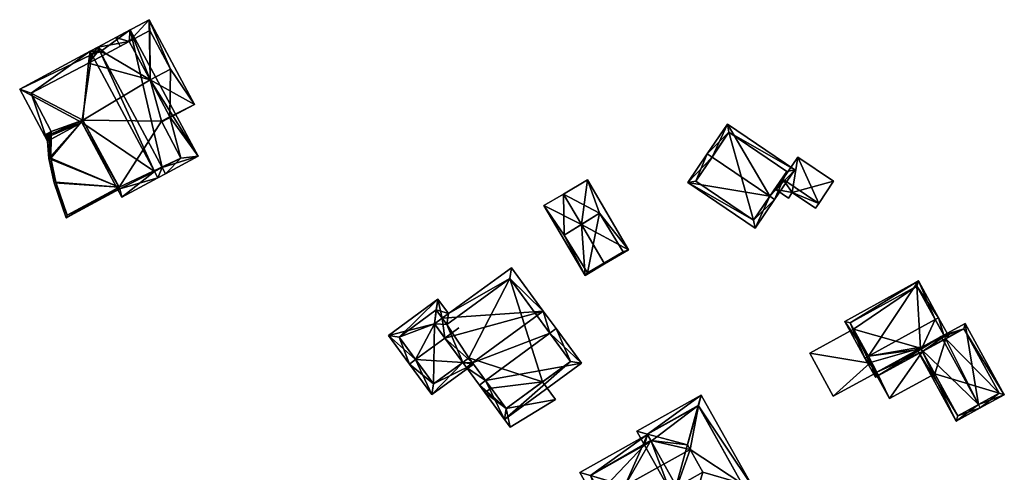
# Model space of a CAD drawing. Header units: inches. Extents: x 2685601 to 2690022, y 1235992 to 1239010.
# Tile 206 of 256: x 2688508 to 2688635, y 1238042 to 1238101. Entities that reach past the tile are written whole.
import ezdxf

# ---------------------------------------------------------------- set-up
doc = ezdxf.new("R2010")
doc.units = ezdxf.units.IN
doc.header["$MEASUREMENT"] = 0
doc.layers.add('Gebaeude Einzelhaus', color=10, linetype='Continuous')
doc.layers.add('Offenes Gebaeude', color=10, linetype='Continuous')

msp = doc.modelspace()

# ---------------------------------------------------------------- meshes
at = {"layer": 'Gebaeude Einzelhaus'}
mesh = msp.add_polyface(dxfattribs=at)
corners = [(2688524.8, 1238093.2, 446.235), (2688530.523, 1238090.003, 445.21), (2688524.644, 1238100.963, 445.21), (2688527.35, 1238088.4, 446.241), (2688526.307, 1238087.742, 446.598), (2688522.075, 1238098.13, 446.255), (2688520.324, 1238098.645, 446.632), (2688520.927, 1238097.52, 446.632), (2688526.25, 1238087.85, 446.597), (2688527.4, 1238094.55, 445.385), (2688524.75, 1238099.55, 445.377), (2688524.8, 1238093.2, 437.263), (2688527.4, 1238094.55, 437.263), (2688524.75, 1238099.55, 437.263), (2688522.075, 1238098.13, 437.263)]
mesh.append_faces([[corners[k] for k in face] for face in [(6, 5, 7), (9, 3, 0), (3, 4, 8), (9, 1, 3), (3, 1, 4), (6, 2, 5), (5, 2, 10), (10, 2, 9), (9, 2, 1), (4, 3, 8), (5, 6, 7), (0, 2, 5), (5, 2, 6), (4, 1, 3), (3, 1, 0), (0, 1, 2)]], dxfattribs={"color": 13})
mesh.append_faces([[corners[k] for k in face] for face in [(11, 13, 12), (11, 14, 13), (10, 14, 5), (10, 13, 14), (10, 12, 13), (10, 9, 12), (9, 11, 12), (9, 0, 11)]], dxfattribs={"color": 41})
mesh = msp.add_polyface(dxfattribs=at)
corners = [(2688526.346, 1238081.838, 449.826), (2688530.989, 1238083.3, 447.93), (2688522.214, 1238099.659, 447.93), (2688526.775, 1238081.039, 449.826), (2688518.314, 1238096.812, 449.826), (2688518, 1238097.398, 449.826), (2688517.023, 1238096.874, 451.09), (2688517.238, 1238096.473, 451.09), (2688525.357, 1238081.34, 451.09), (2688525.799, 1238080.515, 451.09), (2688507.908, 1238091.984, 445.401), (2688515.95, 1238087.649, 448.172), (2688511.511, 1238085.268, 445.401), (2688521.124, 1238078.008, 448.172), (2688524.8, 1238093.2, 448.237), (2688528.75, 1238083.05, 448.759), (2688527.35, 1238088.4, 448.246), (2688522.075, 1238098.13, 448.265), (2688518.05, 1238096.9, 450.044), (2688519.1, 1238096.55, 449.601), (2688509.4, 1238091.45, 445.985), (2688516.8, 1238095.35, 450.586), (2688517.1, 1238096.4, 451.004), (2688512, 1238085.966, 445.82), (2688512, 1238086.5, 445.958), (2688520.883, 1238079.085, 448.335), (2688516.06, 1238087.95, 448.304), (2688526.25, 1238087.85, 448.733), (2688509.4, 1238091.45, 437.263), (2688512, 1238086.5, 437.263), (2688512, 1238086.213, 443.222), (2688512, 1238086.213, 437.263), (2688512, 1238085.966, 443.222), (2688516.06, 1238087.95, 443.222), (2688520.883, 1238079.086, 443.221), (2688520.763, 1238079.305, 443.221), (2688520.763, 1238079.305, 437.263), (2688520.883, 1238079.085, 437.263), (2688528.75, 1238083.05, 437.263), (2688526.25, 1238087.85, 437.263), (2688526.25, 1238087.85, 446.597), (2688527.35, 1238088.4, 446.241), (2688527.35, 1238088.4, 437.263), (2688524.8, 1238093.2, 446.235), (2688524.8, 1238093.2, 437.263), (2688522.075, 1238098.13, 446.255), (2688522.075, 1238098.13, 437.263), (2688519.1, 1238096.55, 437.263), (2688518.05, 1238096.9, 437.263), (2688517.1, 1238096.4, 437.263), (2688516.8, 1238095.35, 437.263), (2688516.06, 1238087.95, 437.263), (2688512, 1238085.966, 437.263)]
mesh.append_faces([[corners[k] for k in face] for face in [(27, 16, 15), (0, 15, 3), (8, 0, 9), (25, 8, 9), (9, 0, 3), (13, 25, 9), (26, 25, 11), (23, 26, 11), (11, 25, 13), (24, 23, 12), (20, 24, 12), (12, 23, 11), (10, 20, 12), (22, 21, 6), (7, 22, 6), (18, 7, 6), (6, 21, 20), (6, 20, 10), (4, 18, 5), (19, 4, 5), (17, 19, 5), (5, 18, 6), (14, 17, 2), (2, 17, 5), (16, 14, 1), (15, 16, 1), (3, 15, 1), (1, 14, 2), (8, 13, 9), (7, 11, 8), (8, 11, 13), (7, 10, 11), (11, 10, 12), (7, 6, 10), (0, 9, 3), (4, 8, 0), (0, 8, 9), (5, 7, 4), (4, 7, 8), (5, 6, 7), (0, 2, 4), (4, 2, 5), (3, 1, 0), (0, 1, 2)]], dxfattribs={"color": 13})
mesh.append_faces([[corners[k] for k in face] for face in [(44, 47, 46), (44, 50, 47), (47, 50, 48), (48, 50, 49), (44, 51, 50), (50, 51, 28), (28, 51, 29), (29, 51, 31), (31, 51, 52), (36, 38, 37), (44, 39, 51), (51, 39, 36), (36, 39, 38), (44, 42, 39), (20, 50, 28), (20, 21, 50), (21, 49, 50), (21, 22, 49), (7, 18, 22), (22, 18, 49), (49, 18, 48), (4, 48, 18), (4, 19, 48), (48, 19, 47), (45, 19, 17), (45, 47, 19), (45, 46, 47), (43, 45, 14), (14, 45, 17), (41, 14, 16), (41, 43, 14), (41, 42, 43), (43, 42, 44), (40, 16, 27), (40, 41, 16), (40, 39, 41), (41, 39, 42), (38, 40, 15), (15, 40, 27), (38, 39, 40), (0, 34, 15), (15, 34, 38), (38, 34, 37), (8, 25, 0), (0, 25, 34), (34, 36, 37), (33, 35, 26), (26, 35, 25), (25, 35, 34), (34, 35, 36), (26, 23, 33), (33, 23, 32), (23, 30, 32), (30, 29, 31), (23, 24, 30), (30, 24, 29), (24, 28, 29), (24, 20, 28)]], dxfattribs={"color": 41})
mesh = msp.add_polyface(dxfattribs=at)
corners = [(2688512, 1238085.966, 443.222), (2688511.511, 1238085.268, 443.222), (2688511.685, 1238083.024, 443.222), (2688511.108, 1238086.019, 443.222), (2688520.763, 1238079.305, 443.221), (2688512.35, 1238079.885, 443.221), (2688516.06, 1238087.95, 443.222), (2688513.903, 1238075.34, 443.221), (2688520.883, 1238079.086, 443.221), (2688512, 1238086.213, 443.222), (2688512, 1238086.497, 443.222), (2688511.933, 1238083.06, 443.222), (2688512.591, 1238079.951, 443.221), (2688514.044, 1238075.7, 443.221), (2688511.446, 1238085.916, 443.222), (2688511.753, 1238085.34, 443.222), (2688511.446, 1238085.916, 437.263), (2688512, 1238086.213, 437.263), (2688511.753, 1238085.34, 437.263), (2688511.933, 1238083.06, 437.263), (2688512.591, 1238079.951, 437.263), (2688514.044, 1238075.7, 437.263), (2688520.763, 1238079.305, 437.263), (2688512, 1238085.966, 437.263), (2688516.06, 1238087.95, 437.263)]
mesh.append_faces([[corners[k] for k in face] for face in [(7, 13, 8), (8, 13, 4), (14, 10, 9), (14, 3, 10), (11, 1, 15), (15, 1, 14), (14, 1, 3), (11, 2, 1), (7, 5, 13), (13, 5, 12), (12, 5, 11), (11, 5, 2), (3, 9, 10), (3, 0, 9), (4, 7, 8), (4, 5, 7), (0, 2, 6), (6, 2, 4), (4, 2, 5), (3, 1, 0), (0, 1, 2)]], dxfattribs={"color": 13})
mesh.append_faces([[corners[k] for k in face] for face in [(19, 22, 20), (20, 22, 21), (19, 24, 22), (17, 23, 16), (16, 23, 18), (18, 23, 19), (19, 23, 24), (21, 22, 13), (13, 22, 4), (13, 12, 21), (21, 12, 20), (12, 11, 20), (20, 11, 19), (11, 15, 19), (19, 15, 18), (15, 14, 18), (18, 14, 16), (16, 9, 17), (16, 14, 9)]], dxfattribs={"color": 41})
mesh = msp.add_polyface(dxfattribs=at)
corners = [(2688604.951, 1238078.124, 457.854), (2688605.573, 1238077.704, 457.855), (2688608.173, 1238081.545, 454.3), (2688599.456, 1238087.445, 454.3), (2688597.477, 1238083.184, 457.855), (2688596.856, 1238083.604, 457.855), (2688594.344, 1238079.893, 454.3), (2688603.06, 1238073.993, 454.3), (2688599.658, 1238086.404, 454.874), (2688607.131, 1238081.344, 454.875), (2688595.385, 1238080.094, 454.895), (2688602.859, 1238075.034, 454.894), (2688602.859, 1238075.034, 444.106), (2688607.131, 1238081.344, 444.106), (2688599.658, 1238086.404, 444.106), (2688595.385, 1238080.094, 444.106)]
mesh.append_faces([[corners[k] for k in face] for face in [(1, 11, 0), (0, 9, 1), (7, 11, 1), (10, 11, 6), (6, 11, 7), (4, 10, 5), (8, 4, 5), (5, 10, 6), (3, 8, 5), (9, 8, 2), (1, 9, 2), (2, 8, 3), (0, 7, 1), (5, 6, 4), (4, 6, 0), (0, 6, 7), (0, 3, 4), (4, 3, 5), (0, 2, 3), (0, 1, 2)]], dxfattribs={"color": 13})
mesh.append_faces([[corners[k] for k in face] for face in [(13, 12, 14), (14, 12, 15), (11, 15, 12), (11, 10, 15), (4, 8, 10), (10, 8, 15), (15, 8, 14), (8, 13, 14), (8, 9, 13), (9, 12, 13), (9, 11, 12), (9, 0, 11)]], dxfattribs={"color": 41})
mesh = msp.add_polyface(dxfattribs=at)
corners = [(2688580.577, 1238074.495, 450.033), (2688586.683, 1238071.196, 447.095), (2688581.374, 1238080.236, 447.095), (2688583.516, 1238069.492, 450.033), (2688583.584, 1238069.376, 450.033), (2688578.274, 1238078.416, 450.033), (2688575.731, 1238076.923, 447.663), (2688581.041, 1238067.883, 447.663), (2688582.9, 1238075.95, 447.794), (2688585.99, 1238070.958, 447.682), (2688578.35, 1238073.1, 447.922), (2688581.37, 1238068.221, 448.029), (2688581.37, 1238068.221, 441.601), (2688578.35, 1238073.1, 441.601), (2688585.99, 1238070.958, 441.601), (2688582.9, 1238075.95, 441.601)]
mesh.append_faces([[corners[k] for k in face] for face in [(3, 9, 4), (11, 3, 4), (10, 11, 7), (7, 11, 4), (6, 10, 7), (8, 0, 5), (5, 0, 10), (5, 10, 6), (2, 8, 5), (9, 8, 1), (4, 9, 1), (1, 8, 2), (0, 7, 3), (3, 7, 4), (5, 6, 0), (0, 6, 7), (0, 2, 5), (4, 1, 3), (3, 1, 0), (0, 1, 2)]], dxfattribs={"color": 13})
mesh.append_faces([[corners[k] for k in face] for face in [(12, 15, 14), (13, 15, 12), (8, 15, 13), (8, 13, 0), (0, 13, 10), (14, 15, 9), (9, 15, 8), (12, 14, 9), (3, 12, 9), (11, 12, 3), (13, 12, 10), (10, 12, 11)]], dxfattribs={"color": 41})
mesh = msp.add_polyface(dxfattribs=at)
corners = [(2688568.181, 1238054.303, 454.415), (2688570.641, 1238049.263, 449.296), (2688580.574, 1238056.555, 449.296), (2688567.375, 1238053.711, 454.415), (2688576.501, 1238060.413, 454.415), (2688577.306, 1238061.004, 454.415), (2688565.701, 1238055.991, 451.002), (2688566.507, 1238056.583, 451.002), (2688575.633, 1238063.284, 451.002), (2688562.91, 1238059.793, 448.119), (2688565.224, 1238056.641, 450.509), (2688562.577, 1238062.357, 446.736), (2688561.568, 1238061.622, 446.734), (2688571.523, 1238068.881, 446.758), (2688570.855, 1238050.66, 450.223), (2688579.176, 1238056.769, 450.223), (2688574.826, 1238062.693, 451.001), (2688571.306, 1238067.486, 447.367), (2688563.385, 1238062.947, 446.739), (2688563.169, 1238061.551, 447.347), (2688566.03, 1238057.233, 450.509), (2688565.224, 1238056.641, 445.885), (2688561.234, 1238052.47, 445.313), (2688566.622, 1238056.427, 445.313), (2688559.133, 1238057.021, 448.12), (2688558.326, 1238056.429, 448.12), (2688566.03, 1238057.233, 445.885), (2688562.909, 1238059.794, 448.12), (2688564.723, 1238061.125, 448.12), (2688555.61, 1238060.13, 445.313), (2688562.005, 1238064.826, 445.313), (2688561.791, 1238063.429, 445.924), (2688557.008, 1238059.916, 445.924), (2688561.448, 1238053.868, 445.884), (2688565.224, 1238056.641, 438.679), (2688566.03, 1238057.233, 438.679), (2688568.896, 1238053.328, 444.63), (2688568.896, 1238053.328, 438.679), (2688570.855, 1238050.66, 444.63), (2688575.557, 1238054.112, 444.63), (2688579.176, 1238056.769, 438.679), (2688575.557, 1238054.112, 438.679), (2688571.306, 1238067.486, 438.679), (2688563.169, 1238061.551, 438.679), (2688562.577, 1238062.357, 438.679), (2688570.855, 1238050.66, 438.679), (2688561.568, 1238061.621, 438.679), (2688561.791, 1238063.429, 438.679), (2688557.008, 1238059.916, 438.679), (2688561.448, 1238053.868, 438.679)]
mesh.append_faces([[corners[k] for k in face] for face in [(23, 21, 26), (25, 33, 22), (22, 33, 23), (23, 33, 21), (25, 24, 33), (30, 32, 29), (29, 32, 25), (25, 32, 24), (30, 31, 32), (30, 18, 31), (31, 18, 11), (30, 11, 18), (30, 12, 11), (12, 24, 27), (30, 29, 12), (12, 29, 24), (24, 29, 25), (24, 9, 27), (27, 9, 28), (24, 21, 9), (21, 23, 26), (25, 22, 24), (24, 22, 21), (21, 22, 23), (10, 7, 6), (10, 20, 7), (18, 19, 11), (13, 17, 18), (18, 17, 19), (13, 8, 17), (17, 8, 16), (8, 4, 16), (8, 5, 4), (6, 0, 3), (6, 7, 0), (1, 15, 2), (2, 15, 5), (5, 15, 4), (3, 14, 1), (1, 14, 15), (3, 0, 14), (11, 8, 13), (7, 10, 6), (12, 9, 11), (11, 9, 8), (8, 9, 7), (7, 9, 10), (7, 4, 8), (8, 4, 5), (6, 0, 7), (7, 0, 4), (6, 3, 0), (0, 2, 4), (4, 2, 5), (3, 1, 0), (0, 1, 2)]], dxfattribs={"color": 13})
mesh.append_faces([[corners[k] for k in face] for face in [(44, 46, 47), (47, 46, 48), (48, 46, 49), (49, 46, 34), (33, 34, 21), (33, 49, 34), (33, 48, 49), (24, 32, 33), (33, 32, 48), (32, 31, 48), (48, 31, 47), (11, 44, 31), (31, 44, 47), (41, 42, 40), (43, 46, 44), (43, 34, 46), (41, 35, 42), (42, 35, 43), (43, 35, 34), (41, 37, 35), (41, 45, 37), (19, 43, 11), (11, 43, 44), (17, 42, 19), (19, 42, 43), (16, 40, 17), (17, 40, 42), (4, 15, 16), (16, 15, 40), (40, 39, 41), (39, 14, 38), (40, 15, 39), (39, 15, 14), (14, 36, 38), (36, 35, 37), (36, 26, 35), (14, 7, 36), (36, 7, 26), (26, 7, 20), (14, 0, 7), (21, 26, 10), (10, 26, 20), (21, 35, 26), (21, 34, 35), (9, 21, 10)]], dxfattribs={"color": 41})
mesh = msp.add_polyface(dxfattribs=at)
corners = [(2688617.697, 1238057.435, 456.937), (2688624.173, 1238067.17, 454.805), (2688614.651, 1238061.948, 454.805), (2688626.347, 1238062.182, 456.937), (2688626.779, 1238062.419, 456.937), (2688617.259, 1238057.195, 456.937), (2688624.541, 1238058.332, 455.676), (2688618.618, 1238054.719, 455.516), (2688624.694, 1238058.053, 455.516), (2688624.714, 1238058.647, 455.773), (2688627.463, 1238060.156, 455.773), (2688628.133, 1238059.953, 455.522), (2688627.53, 1238060.034, 455.703), (2688627.695, 1238059.713, 455.522), (2688623.975, 1238066.491, 455.002), (2688615.33, 1238061.75, 455.002), (2688618.815, 1238055.398, 455.768), (2688624.454, 1238058.491, 455.767), (2688631.939, 1238051.193, 456.654), (2688635.285, 1238052.459, 455.516), (2688630.23, 1238061.674, 455.516), (2688632.179, 1238050.755, 456.654), (2688627.463, 1238060.156, 456.529), (2688627.123, 1238059.969, 456.654), (2688624.016, 1238058.251, 455.516), (2688624.454, 1238058.491, 455.676), (2688629.066, 1238049.048, 455.516), (2688634.606, 1238052.656, 455.677), (2688630.033, 1238060.995, 455.676), (2688627.53, 1238060.034, 456.529), (2688627.695, 1238059.713, 456.532), (2688629.264, 1238049.726, 455.676), (2688627.696, 1238059.713, 444.106), (2688627.53, 1238060.034, 444.106), (2688623.975, 1238066.491, 444.106), (2688615.33, 1238061.75, 444.106), (2688618.115, 1238056.674, 454.067), (2688615.777, 1238060.934, 452.076), (2688615.777, 1238060.934, 444.106), (2688618.115, 1238056.674, 452.076), (2688618.815, 1238055.398, 454.067), (2688624.454, 1238058.491, 454.067), (2688624.694, 1238058.053, 454.067), (2688624.454, 1238058.491, 444.106), (2688618.815, 1238055.398, 444.106), (2688618.115, 1238056.674, 444.106), (2688624.694, 1238058.053, 444.106), (2688627.701, 1238059.703, 444.106), (2688626.276, 1238055.171, 454.067), (2688629.264, 1238049.726, 444.106), (2688626.276, 1238055.171, 444.106), (2688634.606, 1238052.656, 444.106), (2688630.033, 1238060.995, 444.106)]
mesh.append_faces([[corners[k] for k in face] for face in [(6, 24, 25), (6, 31, 24), (24, 31, 26), (26, 31, 21), (21, 31, 18), (19, 28, 20), (20, 28, 22), (22, 28, 29), (29, 28, 30), (21, 27, 19), (19, 27, 28), (21, 18, 27), (18, 26, 21), (23, 6, 18), (18, 6, 26), (26, 6, 24), (24, 6, 25), (23, 9, 6), (18, 22, 23), (18, 20, 22), (21, 19, 18), (18, 19, 20), (5, 16, 7), (7, 16, 8), (8, 16, 6), (6, 16, 17), (5, 0, 16), (1, 15, 2), (2, 15, 5), (5, 15, 0), (4, 14, 1), (1, 14, 15), (4, 3, 14), (10, 11, 12), (12, 11, 13), (10, 4, 11), (10, 3, 4), (11, 12, 13), (3, 10, 4), (4, 10, 11), (11, 10, 12), (0, 9, 3), (3, 9, 10), (0, 6, 9), (5, 7, 0), (0, 7, 6), (6, 7, 8), (0, 2, 5), (4, 1, 3), (3, 1, 0), (0, 1, 2)]], dxfattribs={"color": 13})
mesh.append_faces([[corners[k] for k in face] for face in [(50, 51, 49), (50, 47, 51), (51, 47, 52), (52, 47, 32), (50, 46, 47), (13, 12, 30), (30, 12, 29), (29, 10, 22), (29, 12, 10), (52, 13, 28), (28, 13, 30), (52, 32, 13), (28, 51, 52), (28, 27, 51), (18, 31, 27), (27, 31, 51), (51, 31, 49), (49, 48, 50), (48, 8, 42), (49, 31, 48), (48, 31, 8), (8, 31, 6), (23, 10, 9), (23, 22, 10), (46, 32, 47), (43, 33, 46), (46, 33, 32), (43, 34, 33), (43, 38, 34), (34, 38, 35), (43, 45, 38), (43, 44, 45), (25, 6, 17), (25, 8, 6), (25, 41, 8), (8, 41, 42), (25, 40, 41), (17, 16, 25), (25, 16, 40), (16, 36, 40), (36, 37, 39), (37, 35, 38), (36, 15, 37), (37, 15, 35), (16, 0, 36), (36, 0, 15), (15, 14, 35), (35, 14, 34), (10, 14, 3), (10, 33, 14), (14, 33, 34), (10, 12, 33), (13, 33, 12), (13, 32, 33)]], dxfattribs={"color": 41})
mesh = msp.add_polyface(dxfattribs=at)
corners = [(2688617.895, 1238056.554, 454.067), (2688618.815, 1238055.398, 454.067), (2688618.115, 1238056.674, 454.067), (2688620.416, 1238051.956, 454.067), (2688624.694, 1238058.053, 454.067), (2688624.454, 1238058.491, 454.067), (2688626.276, 1238055.171, 454.067), (2688617.895, 1238056.554, 452.076), (2688610.123, 1238057.831, 452.076), (2688613.166, 1238052.285, 452.076), (2688615.777, 1238060.934, 452.076), (2688618.601, 1238055.267, 452.076), (2688618.115, 1238056.674, 452.076), (2688620.416, 1238051.956, 444.106), (2688618.601, 1238055.267, 444.106), (2688626.276, 1238055.171, 444.106), (2688624.694, 1238058.053, 444.106), (2688618.815, 1238055.398, 444.106), (2688617.895, 1238056.554, 444.106), (2688618.115, 1238056.674, 444.106), (2688624.454, 1238058.491, 444.106), (2688613.166, 1238052.285, 444.106), (2688610.123, 1238057.831, 444.106), (2688615.777, 1238060.934, 444.106)]
mesh.append_faces([[corners[k] for k in face] for face in [(10, 7, 12), (7, 9, 11), (10, 8, 7), (7, 8, 9), (4, 3, 6), (5, 1, 4), (4, 1, 3), (3, 1, 0), (0, 1, 2)]], dxfattribs={"color": 13})
mesh.append_faces([[corners[k] for k in face] for face in [(19, 18, 23), (23, 18, 22), (22, 18, 21), (21, 18, 14), (22, 10, 23), (22, 8, 10), (11, 9, 14), (14, 9, 21), (9, 8, 21), (21, 8, 22), (16, 17, 20), (17, 18, 19), (17, 14, 18), (16, 13, 17), (17, 13, 14), (16, 15, 13), (13, 15, 3), (3, 15, 6), (13, 11, 14), (11, 0, 7), (13, 3, 11), (11, 3, 0), (0, 2, 7), (7, 2, 12)]], dxfattribs={"color": 41})
mesh = msp.add_polyface(dxfattribs=at)
corners = [(2688570.855, 1238050.66, 444.63), (2688571.356, 1238048.283, 444.63), (2688577.221, 1238051.83, 444.63), (2688568.1, 1238052.748, 444.63), (2688575.557, 1238054.112, 444.63), (2688568.896, 1238053.328, 444.63), (2688575.557, 1238054.112, 438.679), (2688577.221, 1238051.83, 438.679), (2688568.1, 1238052.748, 438.679), (2688568.896, 1238053.328, 438.679), (2688571.356, 1238048.283, 438.679), (2688570.855, 1238050.66, 438.679)]
mesh.append_faces([[corners[k] for k in face] for face in [(3, 0, 5), (0, 2, 4), (3, 1, 0), (0, 1, 2)]], dxfattribs={"color": 13})
mesh.append_faces([[corners[k] for k in face] for face in [(9, 11, 8), (8, 11, 10), (10, 11, 7), (7, 11, 6), (2, 1, 7), (7, 1, 10), (1, 3, 10), (10, 3, 8), (8, 5, 9), (8, 3, 5), (4, 2, 6), (6, 2, 7)]], dxfattribs={"color": 41})
mesh = msp.add_polyface(dxfattribs=at)
corners = [(2688594.759, 1238037.301, 448.375), (2688602.698, 1238040.604, 448.105), (2688601.331, 1238040.997, 448.378), (2688594.353, 1238035.926, 448.105), (2688596.281, 1238042.45, 449.385), (2688589.558, 1238046.527, 448.368), (2688588.737, 1238045.947, 448.105), (2688589.609, 1238046.436, 448.368), (2688589.119, 1238047.364, 448.375), (2688587.735, 1238047.735, 448.105), (2688594.306, 1238045.975, 449.385), (2688594.632, 1238045.393, 449.385), (2688592.903, 1238040.56, 448.368), (2688591.967, 1238040.184, 448.105), (2688592.84, 1238040.673, 448.368), (2688596.08, 1238052.411, 448.105), (2688595.702, 1238051.039, 448.378), (2688601.336, 1238040.988, 448.375), (2688594.736, 1238037.288, 448.368), (2688595.696, 1238051.05, 448.375), (2688589.096, 1238047.351, 448.368), (2688581.768, 1238041.995, 448.41), (2688584.594, 1238034.905, 448.105), (2688584.972, 1238036.277, 448.41), (2688580.386, 1238042.414, 448.105), (2688586.179, 1238040.656, 449.385), (2688593.329, 1238039.8, 448.105), (2688589.12, 1238047.308, 448.105), (2688581.748, 1238042.03, 448.398), (2688589.609, 1238046.436, 448.398), (2688584.978, 1238036.266, 448.407), (2688592.84, 1238040.673, 448.407), (2688591.967, 1238040.184, 439.644), (2688592.84, 1238040.673, 439.644), (2688594.736, 1238037.288, 439.644), (2688601.336, 1238040.988, 439.644), (2688595.696, 1238051.05, 439.644), (2688589.096, 1238047.351, 439.644), (2688589.609, 1238046.436, 439.644), (2688588.737, 1238045.947, 439.644), (2688581.748, 1238042.03, 439.644), (2688584.971, 1238036.279, 447.677), (2688584.978, 1238036.266, 439.644), (2688582.963, 1238039.863, 447.677), (2688582.963, 1238039.863, 439.644), (2688584.971, 1238036.279, 439.644)]
mesh.append_faces([[corners[k] for k in face] for face in [(12, 30, 31), (30, 22, 23), (12, 26, 30), (30, 26, 22), (24, 28, 21), (28, 5, 29), (24, 27, 28), (28, 27, 5), (24, 21, 22), (22, 21, 23), (5, 25, 11), (5, 27, 25), (25, 27, 21), (21, 27, 24), (25, 12, 11), (22, 26, 23), (23, 26, 25), (25, 26, 12), (21, 23, 25), (24, 22, 21), (21, 22, 23), (20, 9, 8), (7, 6, 5), (5, 6, 20), (20, 6, 9), (15, 8, 9), (16, 19, 15), (15, 19, 8), (1, 16, 15), (1, 2, 16), (3, 18, 0), (3, 13, 18), (18, 13, 12), (12, 13, 14), (1, 17, 2), (3, 0, 1), (1, 0, 17), (16, 8, 10), (16, 15, 8), (8, 15, 9), (2, 11, 4), (1, 16, 2), (2, 16, 11), (11, 16, 10), (1, 15, 16), (12, 0, 4), (14, 13, 12), (12, 13, 0), (0, 13, 3), (11, 12, 4), (8, 5, 10), (10, 5, 11), (9, 6, 8), (8, 6, 5), (5, 6, 7), (0, 2, 4), (3, 1, 0), (0, 1, 2)]], dxfattribs={"color": 13})
mesh.append_faces([[corners[k] for k in face] for face in [(44, 32, 45), (45, 32, 42), (44, 39, 32), (44, 40, 39), (31, 14, 12), (30, 13, 31), (31, 13, 14), (30, 42, 13), (13, 42, 32), (42, 41, 45), (43, 40, 44), (43, 28, 40), (43, 21, 28), (41, 23, 43), (43, 23, 21), (42, 30, 41), (41, 30, 23), (29, 6, 28), (28, 6, 40), (40, 6, 39), (29, 7, 6), (5, 7, 29), (33, 35, 34), (33, 36, 35), (33, 38, 36), (36, 38, 37), (33, 32, 38), (38, 32, 39), (7, 38, 6), (6, 38, 39), (5, 38, 7), (20, 37, 5), (5, 37, 38), (8, 37, 20), (8, 36, 37), (8, 19, 36), (16, 36, 19), (2, 35, 16), (16, 35, 36), (2, 17, 35), (0, 35, 17), (0, 34, 35), (0, 18, 34), (12, 34, 18), (12, 33, 34), (12, 14, 33), (13, 33, 14), (13, 32, 33)]], dxfattribs={"color": 41})
at = {"layer": 'Offenes Gebaeude'}
mesh = msp.add_polyface(dxfattribs=at)
corners = [(2688607.855, 1238078.609, 451.748), (2688605.733, 1238078.988, 450.935), (2688607.364, 1238077.883, 450.935), (2688610.848, 1238076.583, 451.748), (2688611.271, 1238077.21, 452.451), (2688606.648, 1238080.34, 452.451), (2688613.204, 1238080.064, 450.935), (2688608.58, 1238083.194, 450.935), (2688607.855, 1238078.609, 451.648), (2688607.364, 1238077.883, 450.835), (2688610.848, 1238076.583, 451.648), (2688611.271, 1238077.21, 452.351), (2688613.204, 1238080.064, 450.835), (2688608.58, 1238083.194, 450.835), (2688606.648, 1238080.34, 452.351), (2688605.733, 1238078.988, 450.835)]
mesh.append_faces([[corners[k] for k in face] for face in [(7, 5, 4), (6, 7, 4), (5, 1, 0), (4, 5, 0), (3, 4, 0), (0, 1, 2)]], dxfattribs={"color": 13})
mesh.append_faces([[corners[k] for k in face] for face in [(8, 15, 14), (8, 14, 13), (8, 13, 12), (8, 12, 11), (8, 11, 10), (9, 15, 8), (2, 15, 9), (1, 15, 2), (14, 15, 1), (5, 14, 1), (13, 14, 7), (7, 14, 5), (12, 13, 6), (6, 13, 7), (11, 12, 6), (4, 11, 6), (10, 11, 3), (3, 11, 4), (8, 10, 0), (0, 10, 3), (9, 8, 2), (2, 8, 0)]], dxfattribs={"color": 41})

doc.saveas('drawing.dxf')
